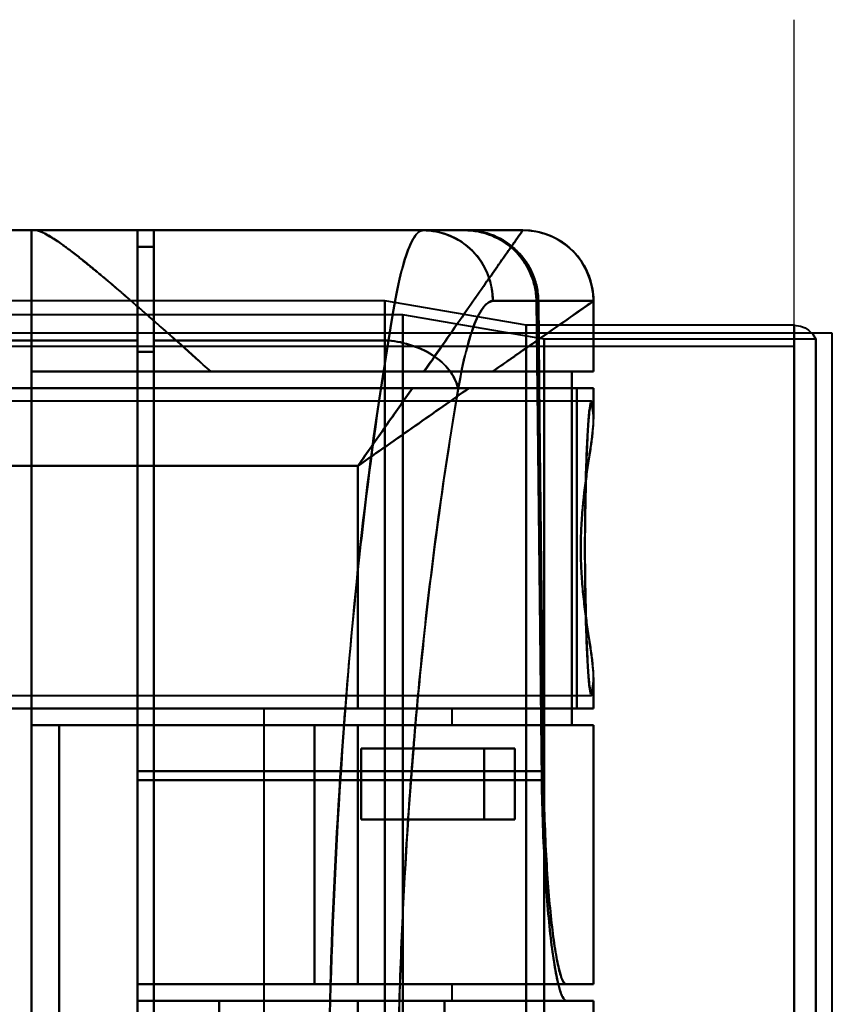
# Model space of a CAD drawing. Header units: millimetres. Extents: x -1352 to 2139, y -120 to 936.
# Tile 66 of 68: x 540 to 575, y 710 to 751. Entities that reach past the tile are written whole.
import ezdxf

# ---------------------------------------------------------------- set-up
doc = ezdxf.new("R2010")
doc.units = ezdxf.units.MM
doc.layers.add('A-GENM', color=13, linetype='Continuous', lineweight=40)
doc.layers.add('G-IMPT', color=8, linetype='Continuous', lineweight=40)

# ---------------------------------------------------------------- blocks, each defined once
blk = doc.blocks.new('NEXA 400 CALQUES_dwg-748074-Avant')
at = {"layer": 'G-IMPT'}
for p, q in [((541, 742.372), (541, 736.372)), ((541, 742.372), (541.17, 742.372)), ((541.17, 742.372), (541, 742.372)), ((561.861, 742.372), (541.17, 742.372)), ((545.5, 737.694), (545.5, 742.372)), ((545.5, 742.372), (545.5, 737.694)), ((546.2, 737.694), (546.2, 742.372)), ((546.2, 742.372), (546.2, 737.694)), ((557.629, 742.372), (559.382, 742.372)), ((559.382, 742.372), (557.629, 742.372)), ((557.629, 742.372), (559.382, 742.372)), ((559.465, 742.372), (561.858, 742.372)), ((561.858, 742.372), (559.465, 742.372)), ((561.858, 742.372), (561.861, 742.372)), ((561.858, 742.372), (561.861, 742.372)), ((561.861, 742.372), (561.858, 742.372)), ((545.5, 737.213), (545.5, 741.672)), ((545.5, 741.672), (545.5, 737.213)), ((546.2, 737.213), (546.2, 741.672)), ((546.2, 741.672), (546.2, 737.213)), ((556, 739.372), (526, 739.372)), ((562, 738.338), (556, 739.372)), ((556, 638.372), (556, 739.372)), ((556, 739.372), (556, 638.372)), ((562.437, 739.372), (560.593, 739.372)), ((560.593, 739.372), (562.437, 739.372)), ((562.52, 739.372), (564.857, 739.372)), ((564.857, 739.372), (562.52, 739.372)), ((564.857, 739.372), (564.86, 739.372)), ((564.86, 739.372), (564.857, 739.372)), ((564.861, 736.372), (564.861, 739.372)), ((556.773, 738.781), (525.198, 738.781)), ((562.773, 737.746), (556.773, 738.781)), ((556.773, 738.781), (556.773, 638.372)), ((556.773, 638.372), (556.773, 738.781)), ((573.387, 738.338), (562, 738.338)), ((562, 638.372), (562, 738.338)), ((562, 738.338), (562, 638.372)), ((573.387, 738.338), (573.387, 638.372)), ((573.387, 638.372), (573.387, 738.338)), ((545.5, 667.694), (545.5, 737.694)), ((545.5, 737.694), (545.5, 667.694)), ((546.2, 667.694), (546.2, 737.694)), ((546.2, 737.694), (546.2, 667.694)), ((574.3, 737.746), (562.773, 737.746)), ((562.773, 737.746), (562.773, 638.372)), ((562.773, 638.372), (562.773, 737.746)), ((574.3, 737.746), (574.3, 638.372)), ((574.3, 638.372), (574.3, 737.746)), ((573.387, 737.432), (-573.387, 737.432)), ((545.5, 668.193), (545.5, 737.213)), ((545.5, 737.213), (545.5, 668.193)), ((546.2, 668.193), (546.2, 737.213)), ((546.2, 737.213), (546.2, 668.193)), ((573.387, 737.432), (573.387, 638.372)), ((541, 736.372), (548.615, 736.372)), ((548.615, 736.372), (541, 736.372)), ((564.861, 736.372), (560.575, 736.372)), ((560.575, 736.372), (564.861, 736.372)), ((563.936, 736.372), (564.857, 736.372)), ((564.857, 736.372), (563.936, 736.372)), ((564.861, 735.672), (559.576, 735.672)), ((559.576, 735.672), (564.861, 735.672)), ((564.857, 735.672), (564.152, 735.672)), ((564.152, 735.672), (564.857, 735.672)), ((564.861, 734.346), (564.861, 735.672)), ((564.77, 735.122), (540, 735.122)), ((564.861, 722.072), (564.861, 723.399)), ((540, 722.622), (564.77, 722.622)), ((550.861, 722.072), (550.861, 683.672)), ((550.861, 722.072), (554.861, 722.072)), ((554.861, 722.072), (550.861, 722.072)), ((554.861, 722.072), (558.861, 722.072)), ((564.861, 722.072), (554.861, 722.072)), ((554.861, 722.072), (564.861, 722.072)), ((558.861, 722.072), (554.861, 722.072)), ((558.861, 721.372), (558.861, 722.072)), ((564.857, 722.072), (564.152, 722.072)), ((564.152, 722.072), (564.857, 722.072)), ((542.174, 721.372), (553.015, 721.372)), ((553.015, 721.372), (542.174, 721.372)), ((554.861, 721.372), (564.861, 721.372)), ((554.861, 721.372), (558.861, 721.372)), ((564.861, 721.372), (554.861, 721.372)), ((558.861, 721.372), (554.861, 721.372)), ((563.936, 721.372), (564.857, 721.372)), ((564.857, 721.372), (563.936, 721.372)), ((564.861, 710.372), (564.861, 721.372)), ((560.22, 720.372), (561.528, 720.372)), ((561.528, 720.372), (560.22, 720.372)), ((545.5, 710.372), (545.5, 719.417)), ((545.5, 719.417), (545.5, 710.372)), ((545.5, 719.034), (545.5, 709.672)), ((545.5, 709.672), (545.5, 719.034)), ((561.528, 717.372), (560.22, 717.372)), ((560.22, 717.372), (561.528, 717.372)), ((553.015, 710.372), (545.5, 710.372)), ((545.5, 710.372), (553.015, 710.372)), ((564.861, 710.372), (554.861, 710.372)), ((558.861, 710.372), (554.861, 710.372)), ((554.861, 710.372), (564.861, 710.372)), ((554.861, 710.372), (558.861, 710.372)), ((558.861, 709.672), (558.861, 710.372)), ((564.857, 710.372), (563.709, 710.372)), ((563.709, 710.372), (564.857, 710.372)), ((545.5, 709.672), (563.709, 709.672)), ((545.5, 709.672), (548.974, 709.672)), ((548.974, 709.672), (545.5, 709.672)), ((554.861, 709.672), (558.861, 709.672)), ((558.861, 709.672), (554.861, 709.672)), ((558.536, 709.672), (564.861, 709.672)), ((564.861, 709.672), (558.536, 709.672)), ((563.709, 709.672), (564.857, 709.672)), ((564.857, 709.672), (563.709, 709.672)), ((564.861, 696.072), (564.861, 709.672))]:
    blk.add_line(p, q, dxfattribs=at)
at = {"layer": 'G-IMPT', "flags": 128}
for points in [[(535, 742.372), (537.625, 742.372), (540.25, 742.372), (542.875, 742.372), (545.5, 742.372)], [(545.5, 742.372), (542.875, 742.372), (540.25, 742.372), (537.625, 742.372), (535, 742.372)], [(541, 742.372), (540.377, 742.372), (539.754, 742.372), (539.131, 742.372), (538.509, 742.372)], [(538.509, 742.372), (539.131, 742.372), (539.754, 742.372), (540.377, 742.372), (541, 742.372)], [(541, 742.372), (541, 740.872), (541, 739.372), (541, 737.872), (541, 736.372)], [(541, 663.372), (541, 683.122), (541, 702.872), (541, 722.622), (541, 742.372)], [(541, 736.372), (541, 737.872), (541, 739.372), (541, 740.872), (541, 742.372)], [(541, 742.372), (541, 722.622), (541, 702.872), (541, 683.122), (541, 663.372)], [(561.861, 742.372), (556.688, 742.372), (551.515, 742.372), (546.343, 742.372), (541.17, 742.372)], [(541.17, 742.372), (546.343, 742.372), (551.515, 742.372), (556.688, 742.372), (561.861, 742.372)], [(545.5, 719.417), (545.5, 725.156), (545.5, 730.895), (545.5, 736.634), (545.5, 742.372)], [(545.5, 742.372), (548.991, 742.372), (552.483, 742.372), (555.974, 742.372), (559.465, 742.372)], [(545.5, 742.372), (545.5, 736.634), (545.5, 730.895), (545.5, 725.156), (545.5, 719.417)], [(559.465, 742.372), (555.974, 742.372), (552.483, 742.372), (548.991, 742.372), (545.5, 742.372)], [(546.2, 742.372), (549.057, 742.372), (551.914, 742.372), (554.772, 742.372), (557.629, 742.372)], [(546.2, 741.672), (546.2, 741.847), (546.2, 742.022), (546.2, 742.197), (546.2, 742.372)], [(546.2, 742.372), (549.495, 742.372), (552.791, 742.372), (556.086, 742.372), (559.382, 742.372)], [(557.629, 742.372), (554.772, 742.372), (551.914, 742.372), (549.057, 742.372), (546.2, 742.372)], [(559.382, 742.372), (556.086, 742.372), (552.791, 742.372), (549.495, 742.372), (546.2, 742.372)], [(546.2, 742.372), (546.2, 742.197), (546.2, 742.022), (546.2, 741.847), (546.2, 741.672)], [(559.465, 742.372), (560.894, 742.372), (561.739, 742.372), (561.858, 742.372)], [(561.861, 742.372), (561.981, 742.37), (562.1, 742.363), (562.22, 742.351), (562.339, 742.334), (562.457, 742.313), (562.574, 742.286), (562.69, 742.255), (562.804, 742.22), (562.918, 742.18), (563.029, 742.135), (563.139, 742.087), (563.246, 742.033), (563.351, 741.976), (563.454, 741.914), (563.555, 741.848), (563.652, 741.779), (563.747, 741.705), (563.839, 741.628), (563.927, 741.547), (564.013, 741.462), (564.095, 741.375), (564.173, 741.284), (564.247, 741.19), (564.318, 741.093), (564.385, 740.993), (564.448, 740.891), (564.507, 740.786), (564.561, 740.679), (564.611, 740.57), (564.657, 740.459), (564.698, 740.347), (564.735, 740.232), (564.767, 740.117), (564.794, 740), (564.817, 739.882), (564.835, 739.764), (564.848, 739.644), (564.857, 739.525), (564.861, 739.405), (564.861, 739.372)], [(545.5, 741.672), (545.675, 741.672), (545.85, 741.672), (546.025, 741.672), (546.2, 741.672)], [(546.2, 741.672), (546.025, 741.672), (545.85, 741.672), (545.675, 741.672), (545.5, 741.672)], [(545.5, 741.672), (545.675, 741.672), (545.85, 741.672), (546.025, 741.672), (546.2, 741.672)], [(546.2, 741.672), (546.025, 741.672), (545.85, 741.672), (545.675, 741.672), (545.5, 741.672)], [(545.5, 741.672), (545.5, 736.013), (545.5, 730.353), (545.5, 724.694), (545.5, 719.034)], [(545.5, 719.034), (545.5, 724.694), (545.5, 730.353), (545.5, 736.013), (545.5, 741.672)], [(562.663, 719.034), (562.608, 724.12), (562.552, 729.205), (562.495, 734.289), (562.437, 739.372)], [(562.437, 739.372), (562.495, 734.289), (562.552, 729.205), (562.608, 724.12), (562.663, 719.034)], [(562.738, 719.417), (562.684, 724.407), (562.63, 729.396), (562.575, 734.385), (562.52, 739.372)], [(562.52, 739.372), (562.575, 734.385), (562.63, 729.396), (562.684, 724.407), (562.738, 719.417)], [(564.857, 736.372), (564.857, 737.122), (564.857, 737.872), (564.857, 738.622), (564.857, 739.372)], [(564.857, 739.372), (564.857, 738.622), (564.857, 737.872), (564.857, 737.122), (564.857, 736.372)], [(573.387, 738.338), (573.644, 738.304), (573.844, 738.227), (573.986, 738.138), (574.172, 737.957), (574.3, 737.746)], [(535, 737.694), (537.625, 737.694), (540.25, 737.694), (542.875, 737.694), (545.5, 737.694)], [(545.5, 737.694), (542.875, 737.694), (540.25, 737.694), (537.625, 737.694), (535, 737.694)], [(556.163, 737.694), (553.672, 737.694), (551.182, 737.694), (548.691, 737.694), (546.2, 737.694)], [(546.2, 737.694), (548.691, 737.694), (551.182, 737.694), (553.672, 737.694), (556.163, 737.694)], [(545.5, 737.213), (545.675, 737.213), (545.85, 737.213), (546.025, 737.213), (546.2, 737.213)], [(546.2, 737.213), (546.025, 737.213), (545.85, 737.213), (545.675, 737.213), (545.5, 737.213)], [(541, 736.372), (546.734, 736.372), (552.468, 736.372), (558.202, 736.372), (563.936, 736.372)], [(541, 736.372), (541, 732.622), (541, 728.872), (541, 725.122), (541, 721.372)], [(563.936, 736.372), (558.202, 736.372), (552.468, 736.372), (546.734, 736.372), (541, 736.372)], [(541, 721.372), (541, 725.122), (541, 728.872), (541, 732.622), (541, 736.372)], [(557.661, 736.372), (555.399, 736.372), (553.138, 736.372), (550.876, 736.372), (548.615, 736.372)], [(548.615, 736.372), (550.876, 736.372), (553.138, 736.372), (555.399, 736.372), (557.661, 736.372)], [(563.936, 721.372), (563.936, 725.122), (563.936, 728.872), (563.936, 732.622), (563.936, 736.372)], [(563.936, 736.372), (563.936, 732.622), (563.936, 728.872), (563.936, 725.122), (563.936, 721.372)], [(535, 735.672), (540.543, 735.672), (546.085, 735.672), (551.628, 735.672), (557.17, 735.672)], [(564.152, 735.672), (556.864, 735.672), (549.576, 735.672), (542.288, 735.672), (535, 735.672)], [(535, 735.672), (542.288, 735.672), (549.576, 735.672), (556.864, 735.672), (564.152, 735.672)], [(557.17, 735.672), (551.628, 735.672), (546.085, 735.672), (540.543, 735.672), (535, 735.672)], [(564.152, 722.072), (564.152, 725.472), (564.152, 728.872), (564.152, 732.272), (564.152, 735.672)], [(564.152, 735.672), (564.152, 732.272), (564.152, 728.872), (564.152, 725.472), (564.152, 722.072)], [(564.857, 735.672), (564.857, 735.379), (564.857, 735.085), (564.857, 734.792), (564.857, 734.499)], [(564.857, 734.499), (564.857, 734.792), (564.857, 735.085), (564.857, 735.379), (564.857, 735.672)], [(535, 732.372), (539.965, 732.372), (544.93, 732.372), (549.896, 732.372), (554.861, 732.372)], [(554.861, 732.372), (549.896, 732.372), (544.93, 732.372), (539.965, 732.372), (535, 732.372)], [(554.861, 732.372), (554.861, 729.797), (554.861, 727.222), (554.861, 724.647), (554.861, 722.072)], [(554.861, 722.072), (554.861, 724.647), (554.861, 727.222), (554.861, 729.797), (554.861, 732.372)], [(564.857, 723.246), (564.857, 722.953), (564.857, 722.659), (564.857, 722.366), (564.857, 722.072)], [(564.857, 722.072), (564.857, 722.366), (564.857, 722.659), (564.857, 722.953), (564.857, 723.246)], [(564.152, 722.072), (557.489, 722.072), (550.826, 722.072), (544.163, 722.072), (537.5, 722.072)], [(554.861, 722.072), (550.521, 722.072), (546.18, 722.072), (541.84, 722.072), (537.5, 722.072)], [(537.5, 722.072), (544.163, 722.072), (550.826, 722.072), (557.489, 722.072), (564.152, 722.072)], [(537.5, 722.072), (541.84, 722.072), (546.18, 722.072), (550.521, 722.072), (554.861, 722.072)], [(541, 721.372), (546.734, 721.372), (552.468, 721.372), (558.202, 721.372), (563.936, 721.372)], [(541, 684.372), (541, 693.622), (541, 702.872), (541, 712.122), (541, 721.372)], [(541, 721.372), (544.465, 721.372), (547.93, 721.372), (551.396, 721.372), (554.861, 721.372)], [(563.936, 721.372), (558.202, 721.372), (552.468, 721.372), (546.734, 721.372), (541, 721.372)], [(554.861, 721.372), (551.396, 721.372), (547.93, 721.372), (544.465, 721.372), (541, 721.372)], [(541, 721.372), (541, 712.122), (541, 702.872), (541, 693.622), (541, 684.372)], [(542.174, 721.372), (542.174, 712.122), (542.174, 702.872), (542.174, 693.622), (542.174, 684.372)], [(554.861, 721.372), (551.689, 721.372), (548.517, 721.372), (545.346, 721.372), (542.174, 721.372)], [(542.174, 684.372), (542.174, 693.622), (542.174, 702.872), (542.174, 712.122), (542.174, 721.372)], [(542.174, 721.372), (545.346, 721.372), (548.517, 721.372), (551.689, 721.372), (554.861, 721.372)], [(553.015, 721.372), (553.015, 718.622), (553.015, 715.872), (553.015, 713.122), (553.015, 710.372)], [(554.861, 721.372), (554.399, 721.372), (553.938, 721.372), (553.477, 721.372), (553.015, 721.372)], [(553.015, 710.372), (553.015, 713.122), (553.015, 715.872), (553.015, 718.622), (553.015, 721.372)], [(553.015, 721.372), (553.477, 721.372), (553.938, 721.372), (554.399, 721.372), (554.861, 721.372)], [(554.861, 721.372), (554.861, 718.622), (554.861, 715.872), (554.861, 713.122), (554.861, 710.372)], [(554.861, 710.372), (554.861, 713.122), (554.861, 715.872), (554.861, 718.622), (554.861, 721.372)], [(554.861, 721.372), (554.861, 718.622), (554.861, 715.872), (554.861, 713.122), (554.861, 710.372)], [(554.861, 710.372), (554.861, 713.122), (554.861, 715.872), (554.861, 718.622), (554.861, 721.372)], [(554.861, 710.372), (554.861, 713.122), (554.861, 715.872), (554.861, 718.622), (554.861, 721.372)], [(554.861, 721.372), (554.861, 718.622), (554.861, 715.872), (554.861, 713.122), (554.861, 710.372)], [(564.857, 721.372), (564.857, 718.622), (564.857, 715.872), (564.857, 713.122), (564.857, 710.372)], [(564.857, 710.372), (564.857, 713.122), (564.857, 715.872), (564.857, 718.622), (564.857, 721.372)], [(555, 717.372), (555, 718.122), (555, 718.872), (555, 719.622), (555, 720.372)], [(555, 720.372), (555, 719.622), (555, 718.872), (555, 718.122), (555, 717.372)], [(561.528, 720.372), (559.896, 720.372), (558.264, 720.372), (556.632, 720.372), (555, 720.372)], [(555, 720.372), (556.305, 720.372), (557.61, 720.372), (558.915, 720.372), (560.22, 720.372)], [(555, 717.372), (555, 718.122), (555, 718.872), (555, 719.622), (555, 720.372)], [(555, 720.372), (556.632, 720.372), (558.264, 720.372), (559.896, 720.372), (561.528, 720.372)], [(560.22, 720.372), (558.915, 720.372), (557.61, 720.372), (556.305, 720.372), (555, 720.372)], [(555, 720.372), (555, 719.622), (555, 718.872), (555, 718.122), (555, 717.372)], [(560.22, 717.372), (560.22, 718.122), (560.22, 718.872), (560.22, 719.622), (560.22, 720.372)], [(560.22, 720.372), (560.22, 719.622), (560.22, 718.872), (560.22, 718.122), (560.22, 717.372)], [(561.528, 720.372), (561.528, 719.622), (561.528, 718.872), (561.528, 718.122), (561.528, 717.372)], [(561.528, 717.372), (561.528, 718.122), (561.528, 718.872), (561.528, 719.622), (561.528, 720.372)], [(545.5, 719.417), (549.809, 719.417), (554.119, 719.417), (558.428, 719.417), (562.738, 719.417)], [(562.738, 719.417), (558.428, 719.417), (554.119, 719.417), (549.809, 719.417), (545.5, 719.417)], [(545.5, 719.034), (549.791, 719.034), (554.082, 719.034), (558.373, 719.034), (562.663, 719.034)], [(562.663, 719.034), (558.373, 719.034), (554.082, 719.034), (549.791, 719.034), (545.5, 719.034)], [(561.528, 717.372), (559.896, 717.372), (558.264, 717.372), (556.632, 717.372), (555, 717.372)], [(560.22, 717.372), (558.915, 717.372), (557.61, 717.372), (556.305, 717.372), (555, 717.372)], [(555, 717.372), (556.632, 717.372), (558.264, 717.372), (559.896, 717.372), (561.528, 717.372)], [(555, 717.372), (556.305, 717.372), (557.61, 717.372), (558.915, 717.372), (560.22, 717.372)], [(563.709, 710.372), (559.157, 710.372), (554.604, 710.372), (550.052, 710.372), (545.5, 710.372)], [(545.5, 709.672), (545.5, 709.847), (545.5, 710.022), (545.5, 710.197), (545.5, 710.372)], [(545.5, 710.372), (545.5, 710.197), (545.5, 710.022), (545.5, 709.847), (545.5, 709.672)], [(545.5, 709.672), (545.5, 709.847), (545.5, 710.022), (545.5, 710.197), (545.5, 710.372)], [(545.5, 710.372), (545.5, 710.197), (545.5, 710.022), (545.5, 709.847), (545.5, 709.672)], [(545.5, 710.372), (547.84, 710.372), (550.18, 710.372), (552.521, 710.372), (554.861, 710.372)], [(554.861, 710.372), (552.521, 710.372), (550.18, 710.372), (547.84, 710.372), (545.5, 710.372)], [(545.5, 710.372), (550.052, 710.372), (554.604, 710.372), (559.157, 710.372), (563.709, 710.372)], [(554.861, 710.372), (552.521, 710.372), (550.18, 710.372), (547.84, 710.372), (545.5, 710.372)], [(545.5, 710.372), (545.5, 710.197), (545.5, 710.022), (545.5, 709.847), (545.5, 709.672)], [(545.5, 709.672), (545.5, 709.847), (545.5, 710.022), (545.5, 710.197), (545.5, 710.372)], [(545.5, 710.372), (547.84, 710.372), (550.18, 710.372), (552.521, 710.372), (554.861, 710.372)], [(553.015, 710.372), (553.477, 710.372), (553.938, 710.372), (554.399, 710.372), (554.861, 710.372)], [(554.861, 710.372), (554.399, 710.372), (553.938, 710.372), (553.477, 710.372), (553.015, 710.372)], [(545.5, 709.672), (550.052, 709.672), (554.604, 709.672), (559.157, 709.672), (563.709, 709.672)], [(554.861, 709.672), (552.521, 709.672), (550.18, 709.672), (547.84, 709.672), (545.5, 709.672)], [(563.709, 709.672), (559.157, 709.672), (554.604, 709.672), (550.052, 709.672), (545.5, 709.672)], [(545.5, 709.672), (547.84, 709.672), (550.18, 709.672), (552.521, 709.672), (554.861, 709.672)], [(545.5, 709.672), (547.84, 709.672), (550.18, 709.672), (552.521, 709.672), (554.861, 709.672)], [(554.861, 709.672), (552.521, 709.672), (550.18, 709.672), (547.84, 709.672), (545.5, 709.672)], [(548.974, 709.672), (548.974, 706.272), (548.974, 702.872), (548.974, 699.472), (548.974, 696.072)], [(558.536, 709.672), (556.146, 709.672), (553.755, 709.672), (551.365, 709.672), (548.974, 709.672)], [(548.974, 696.072), (548.974, 699.472), (548.974, 702.872), (548.974, 706.272), (548.974, 709.672)], [(548.974, 709.672), (551.365, 709.672), (553.755, 709.672), (556.146, 709.672), (558.536, 709.672)], [(554.861, 709.672), (554.861, 706.272), (554.861, 702.872), (554.861, 699.472), (554.861, 696.072)], [(554.861, 696.072), (554.861, 699.472), (554.861, 702.872), (554.861, 706.272), (554.861, 709.672)], [(554.861, 696.072), (554.861, 699.472), (554.861, 702.872), (554.861, 706.272), (554.861, 709.672)], [(554.861, 709.672), (554.861, 706.272), (554.861, 702.872), (554.861, 699.472), (554.861, 696.072)], [(558.536, 709.672), (558.536, 706.272), (558.536, 702.872), (558.536, 699.472), (558.536, 696.072)], [(558.536, 696.072), (558.536, 699.472), (558.536, 702.872), (558.536, 706.272), (558.536, 709.672)], [(564.857, 709.672), (564.857, 706.272), (564.857, 702.872), (564.857, 699.472), (564.857, 696.072)], [(564.857, 696.072), (564.857, 699.472), (564.857, 702.872), (564.857, 706.272), (564.857, 709.672)]]:
    blk.add_lwpolyline(points, dxfattribs=at)
at = {"layer": 'G-IMPT'}
blk.add_arc((561.861, 739.372), 3, 360, 90, dxfattribs=at)
for centre, ratio in [((557.629, 739.372), 0.988057), ((561.858, 739.372), 0.999612), ((561.858, 739.372), 0.999612)]:
    blk.add_ellipse(centre, major_axis=(0, 3), ratio=ratio, start_param=4.712389, end_param=6.283185, dxfattribs=at)
for points, knots in [([(541.17, 742.372), (541.279, 742.372), (541.488, 742.301), (541.864, 742.077), (542.19, 741.85), (542.576, 741.567), (543.018, 741.232), (543.495, 740.853), (543.986, 740.44), (544.489, 740.006), (545.197, 739.406), (546.132, 738.597), (547.327, 737.516), (548.177, 736.758), (548.615, 736.372)], [0, 0, 0, 0, 0.125, 0.1875, 0.25, 0.3125, 0.375, 0.4375, 0.5, 0.5625, 0.625, 0.75, 0.875, 1, 1, 1, 1]), ([(548.615, 736.372), (548.186, 736.769), (547.552, 737.342), (546.736, 738.063), (546.139, 738.581), (545.569, 739.081), (545.024, 739.561), (544.498, 740.017), (543.985, 740.439), (543.485, 740.842), (543.012, 741.228), (542.578, 741.571), (542.19, 741.851), (541.854, 742.063), (541.472, 742.278), (541.267, 742.356), (541.17, 742.372)], [0, 0, 0, 0, 0.125, 0.1875, 0.25, 0.3125, 0.375, 0.4375, 0.5, 0.5625, 0.625, 0.6875, 0.75, 0.8125, 0.875, 1, 1, 1, 1]), ([(557.661, 736.372), (558.293, 737.258), (559.142, 738.501), (560.113, 739.887), (560.732, 740.768), (561.227, 741.474), (561.716, 742.161), (561.858, 742.372), (561.861, 742.372)], [0, 0, 0, 0, 0.25, 0.375, 0.5, 0.625, 0.75, 1, 1, 1, 1]), ([(560.575, 736.372), (561.233, 736.833), (562.438, 737.677), (564.269, 738.958), (564.861, 739.372), (564.861, 739.372)], [0, 0, 0, 0, 0.25, 0.5, 1, 1, 1, 1]), ([(556.359, 667.694), (555.975, 669.964), (555.425, 673.699), (554.8, 679.159), (554.25, 685.025), (553.759, 692.686), (553.528, 702.46), (553.688, 712.119), (554.135, 719.996), (554.644, 725.859), (555.251, 731.531), (555.787, 735.359), (556.163, 737.694)], [0, 0, 0, 0, 0.125, 0.1875, 0.25, 0.375, 0.5, 0.625, 0.75, 0.8125, 0.875, 1, 1, 1, 1]), ([(557.661, 736.372), (557.916, 736.376), (558.243, 736.372), (558.627, 736.371), (558.816, 736.372), (559.003, 736.373), (559.189, 736.373), (559.373, 736.372), (559.613, 736.373), (560.026, 736.373), (560.363, 736.37), (560.575, 736.372)], [0, 0, 0, 0, 0.25, 0.3125, 0.375, 0.4375, 0.5, 0.5625, 0.625, 0.75, 1, 1, 1, 1]), ([(560.575, 736.372), (560.145, 736.372), (559.448, 736.372), (558.436, 736.372), (557.922, 736.372), (557.661, 736.372)], [0, 0, 0, 0, 0.5, 0.75, 1, 1, 1, 1]), ([(557.17, 735.672), (556.8, 735.143), (556.228, 734.326), (555.449, 733.213), (555.057, 732.653), (554.861, 732.372)], [0, 0, 0, 0, 0.5, 0.75, 1, 1, 1, 1]), ([(554.861, 732.372), (555.27, 732.659), (556.088, 733.231), (557.7, 734.359), (558.854, 735.167), (559.576, 735.672)], [0, 0, 0, 0, 0.25, 0.5, 1, 1, 1, 1]), ([(559.576, 735.672), (558.854, 735.164), (557.7, 734.36), (556.088, 733.231), (555.27, 732.66), (554.861, 732.372)], [0, 0, 0, 0, 0.5, 0.75, 1, 1, 1, 1]), ([(559.115, 735.63), (558.737, 733.44), (558.197, 729.849), (557.585, 724.524), (557.072, 719.015), (556.62, 711.601), (556.458, 702.506), (556.692, 693.303), (557.188, 686.094), (557.743, 680.585), (558.374, 675.46), (558.927, 671.957), (559.313, 669.83)], [0, 0, 0, 0, 0.125, 0.1875, 0.25, 0.375, 0.5, 0.625, 0.75, 0.8125, 0.875, 1, 1, 1, 1]), ([(559.313, 669.83), (558.913, 672.078), (558.354, 675.625), (557.729, 680.719), (557.329, 684.694), (556.998, 688.933), (556.743, 693.411), (556.576, 697.988), (556.507, 702.486), (556.542, 706.992), (556.675, 711.591), (556.898, 716.107), (557.201, 720.398), (557.578, 724.442), (558.176, 729.647), (558.722, 733.301), (559.115, 735.63)], [0, 0, 0, 0, 0.125, 0.1875, 0.25, 0.3125, 0.375, 0.4375, 0.5, 0.5625, 0.625, 0.6875, 0.75, 0.8125, 0.875, 1, 1, 1, 1]), ([(559.576, 735.672), (559.393, 735.67), (559.105, 735.672), (558.712, 735.672), (558.411, 735.673), (558.106, 735.672), (557.694, 735.672), (557.377, 735.675), (557.17, 735.672)], [0, 0, 0, 0, 0.25, 0.375, 0.5, 0.625, 0.75, 1, 1, 1, 1]), ([(564.498, 728.872), (564.499, 729.404), (564.508, 730.464), (564.534, 731.944), (564.582, 733.21), (564.637, 734.21), (564.699, 734.892), (564.781, 735.278), (564.828, 734.954), (564.857, 734.499)], [0, 0, 0, 0, 0.125, 0.25, 0.375, 0.5, 0.625, 0.75, 1, 1, 1, 1]), ([(564.857, 734.499), (564.839, 734.676), (564.802, 734.928), (564.755, 734.985), (564.718, 734.876), (564.69, 734.717), (564.668, 734.521), (564.651, 734.325), (564.638, 734.161), (564.626, 733.967), (564.609, 733.66), (564.58, 733.014), (564.549, 732.082), (564.524, 731.072), (564.509, 730.307), (564.5, 729.555), (564.496, 728.872), (564.5, 728.19), (564.509, 727.438), (564.524, 726.673), (564.549, 725.663), (564.58, 724.731), (564.609, 724.085), (564.626, 723.777), (564.638, 723.584), (564.651, 723.42), (564.668, 723.223), (564.69, 723.027), (564.718, 722.868), (564.755, 722.76), (564.802, 722.817), (564.839, 723.069), (564.857, 723.246)], [0, 0, 0, 0, 0.0625, 0.125, 0.15625, 0.1875, 0.21875, 0.234375, 0.25, 0.265625, 0.28125, 0.3125, 0.375, 0.40625, 0.4375, 0.46875, 0.5, 0.53125, 0.5625, 0.59375, 0.625, 0.6875, 0.71875, 0.734375, 0.75, 0.765625, 0.78125, 0.8125, 0.84375, 0.875, 0.9375, 1, 1, 1, 1]), ([(564.857, 734.499), (564.857, 734.37), (564.848, 734.149), (564.821, 733.806), (564.793, 733.526), (564.754, 733.226), (564.703, 732.909), (564.648, 732.573), (564.596, 732.215), (564.545, 731.833), (564.471, 731.298), (564.406, 730.736), (564.366, 730.168), (564.334, 729.594), (564.321, 729.16), (564.318, 728.872)], [0, 0, 0, 0, 0.125, 0.1875, 0.25, 0.3125, 0.375, 0.4375, 0.5, 0.5625, 0.625, 0.75, 0.8125, 0.875, 1, 1, 1, 1]), ([(564.857, 723.246), (564.872, 723.54), (564.823, 724.047), (564.7, 724.856), (564.597, 725.519), (564.493, 726.281), (564.4, 727.132), (564.335, 728.018), (564.309, 728.871), (564.335, 729.724), (564.422, 730.909), (564.562, 732.007), (564.7, 732.889), (564.823, 733.699), (564.872, 734.205), (564.857, 734.499)], [0, 0, 0, 0, 0.125, 0.1875, 0.25, 0.3125, 0.375, 0.4375, 0.5, 0.5625, 0.625, 0.75, 0.8125, 0.875, 1, 1, 1, 1]), ([(564.318, 728.872), (564.321, 728.585), (564.334, 728.151), (564.366, 727.577), (564.406, 727.009), (564.471, 726.448), (564.545, 725.913), (564.596, 725.531), (564.647, 725.173), (564.703, 724.836), (564.754, 724.518), (564.793, 724.218), (564.821, 723.938), (564.849, 723.595), (564.857, 723.375), (564.857, 723.246)], [0, 0, 0, 0, 0.125, 0.1875, 0.25, 0.375, 0.4375, 0.5, 0.5625, 0.625, 0.6875, 0.75, 0.8125, 0.875, 1, 1, 1, 1]), ([(564.857, 723.246), (564.828, 722.791), (564.781, 722.467), (564.699, 722.852), (564.637, 723.535), (564.582, 724.535), (564.534, 725.801), (564.508, 727.281), (564.499, 728.34), (564.498, 728.872)], [0, 0, 0, 0, 0.25, 0.375, 0.5, 0.625, 0.75, 0.875, 1, 1, 1, 1]), ([(562.738, 719.417), (562.756, 718.168), (562.81, 716.345), (562.951, 714.277), (563.079, 712.931), (563.229, 711.81), (563.444, 710.71), (563.6, 710.372), (563.709, 710.372)], [0, 0, 0, 0, 0.25, 0.375, 0.5, 0.625, 0.75, 1, 1, 1, 1]), ([(563.709, 710.372), (563.655, 710.378), (563.548, 710.497), (563.39, 710.979), (563.229, 711.821), (563.079, 712.929), (562.951, 714.277), (562.81, 716.356), (562.754, 718.12), (562.738, 719.417)], [0, 0, 0, 0, 0.125, 0.25, 0.375, 0.5, 0.625, 0.75, 1, 1, 1, 1]), ([(563.709, 709.672), (563.595, 709.672), (563.431, 710.018), (563.203, 711.15), (563.043, 712.308), (562.905, 713.693), (562.751, 715.825), (562.687, 717.724), (562.663, 719.034)], [0, 0, 0, 0, 0.25, 0.375, 0.5, 0.625, 0.75, 1, 1, 1, 1]), ([(562.663, 719.034), (562.686, 717.677), (562.751, 715.837), (562.905, 713.691), (563.089, 711.848), (563.319, 710.463), (563.54, 709.799), (563.653, 709.678), (563.709, 709.672)], [0, 0, 0, 0, 0.25, 0.375, 0.5, 0.75, 0.875, 1, 1, 1, 1])]:
    blk.add_open_spline(points, degree=3, knots=knots, dxfattribs=at)
for points in [[(557.629, 742.372), (557.5, 742.372), (557.242, 742.164), (556.853, 741.242), (556.485, 739.765), (556.267, 738.434), (556.163, 737.694)], [(556.163, 737.694), (556.264, 738.432), (556.489, 739.777), (556.853, 741.241), (557.241, 742.157), (557.502, 742.372), (557.629, 742.372)], [(557.629, 742.372), (557.978, 742.372), (558.743, 742.22), (559.791, 741.561), (560.442, 740.5), (560.593, 739.726), (560.593, 739.372)], [(561.861, 742.372), (561.861, 742.372), (561.663, 742.09), (560.8, 740.857), (559.441, 738.916), (558.28, 737.258), (557.661, 736.372)], [(559.382, 742.372), (559.778, 742.372), (560.571, 742.216), (561.582, 741.55), (562.266, 740.554), (562.433, 739.767), (562.437, 739.372)], [(562.437, 739.372), (562.432, 739.579), (562.385, 739.978), (562.213, 740.527), (561.921, 741.051), (561.541, 741.509), (561.076, 741.88), (560.545, 742.164), (559.991, 742.327), (559.589, 742.369), (559.382, 742.372)], [(559.465, 742.372), (559.673, 742.369), (560.075, 742.327), (560.628, 742.164), (561.159, 741.88), (561.624, 741.509), (562.004, 741.051), (562.296, 740.527), (562.467, 739.978), (562.514, 739.579), (562.52, 739.372)], [(562.52, 739.372), (562.515, 739.766), (562.348, 740.553), (561.665, 741.55), (560.654, 742.216), (559.861, 742.372), (559.465, 742.372)], [(564.861, 739.372), (564.861, 739.726), (564.708, 740.5), (564.049, 741.561), (562.988, 742.22), (562.214, 742.372), (561.861, 742.372)], [(560.593, 739.372), (560.338, 739.373), (559.802, 738.702), (559.32, 736.815), (559.115, 735.63)], [(559.115, 735.63), (559.326, 736.836), (559.802, 738.695), (560.334, 739.366), (560.593, 739.372)], [(564.861, 739.372), (564.861, 739.368), (564.667, 739.233), (563.811, 738.632), (562.439, 737.675), (561.233, 736.841), (560.575, 736.372)], [(556.163, 737.694), (555.333, 733.009), (554.098, 721.89), (553.306, 702.422), (554.236, 683.067), (555.514, 672.218), (556.359, 667.694)], [(559.115, 735.63), (559.073, 735.859), (558.856, 736.352), (558.179, 737.039), (557.196, 737.513), (556.491, 737.665), (556.163, 737.694)], [(556.163, 737.694), (556.491, 737.665), (557.196, 737.513), (558.179, 737.039), (558.856, 736.352), (559.073, 735.859), (559.115, 735.63)], [(554.861, 732.372), (555.057, 732.653), (555.449, 733.213), (556.033, 734.048), (556.61, 734.871), (556.985, 735.408), (557.17, 735.672)], [(557.17, 735.672), (557.59, 735.672), (558.423, 735.672), (559.205, 735.672), (559.576, 735.672)]]:
    blk.add_open_spline(points, degree=3, dxfattribs=at)
blk = doc.blocks.new('Souche connecteur circulaire R23 - Souche connecteur circulaire R23-748176-Avant')
at = {"layer": 'A-GENM'}
for p, q in [((575, 738), (535, 738)), ((575, 638), (575, 738))]:
    blk.add_line(p, q, dxfattribs=at)

msp = doc.modelspace()

# ---------------------------------------------------------------- linework, layer by layer
at = {"color": 1, "lineweight": 30}
for p, q in [((573.387, 725.437), (573.387, 751.308)), ((573.387, 738.372), (573.387, 538.372))]:
    msp.add_line(p, q, dxfattribs=at)
at = {"color": 94, "lineweight": 30}
msp.add_line((573.387, 538.372), (573.387, 738.372), dxfattribs=at)

# ---------------------------------------------------------------- block references
at = {"layer": 'A-GENM'}
msp.add_blockref('Souche connecteur circulaire R23 - Souche connecteur circulaire R23-748176-Avant', (0, 0), dxfattribs=at)
at = {"layer": 'G-IMPT'}
msp.add_blockref('NEXA 400 CALQUES_dwg-748074-Avant', (0, 0), dxfattribs=at)

doc.saveas('drawing.dxf')
